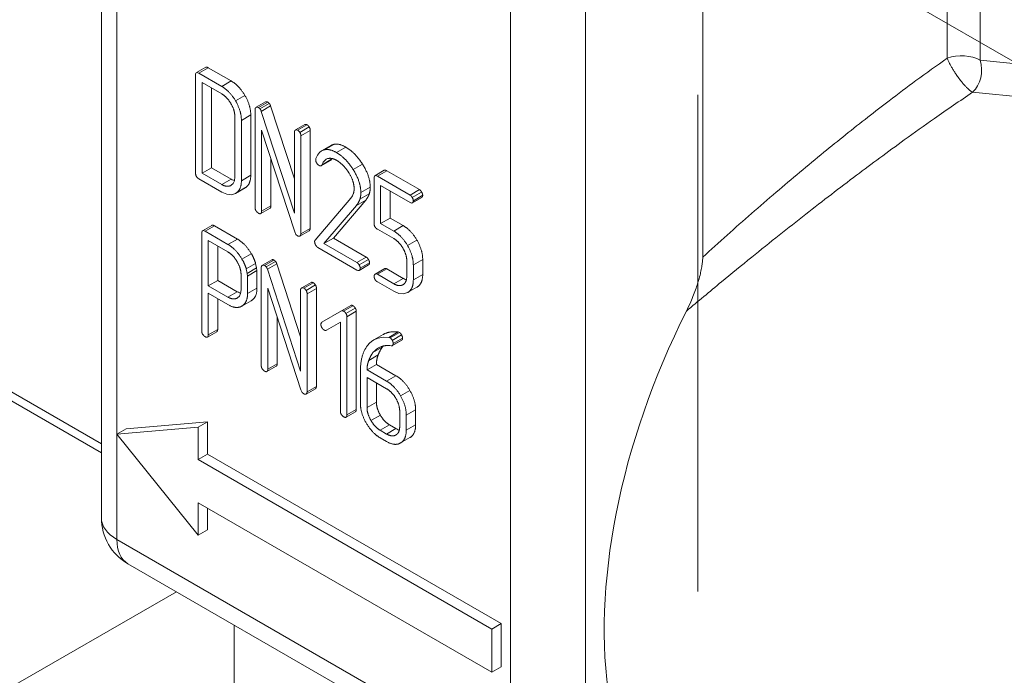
# Model space of a CAD drawing. Header units: millimetres. Extents: x 0 to 420, y 0 to 297.
# Tile 13 of 20: x 333 to 348, y 139 to 149. Entities that reach past the tile are written whole.
import ezdxf

# ---------------------------------------------------------------- set-up
doc = ezdxf.new("R2010")
doc.units = ezdxf.units.MM
doc.linetypes.add('K5LT_AXLED', pattern=[12, 7.5, -1.5, 1.5, -1.5])
doc.linetypes.add('K5LT_THIN', pattern=[0])
doc.layers.add('Системный слой (1)', color=7, linetype='Continuous', true_color=0x6c6c6c)

# ---------------------------------------------------------------- blocks, each defined once
blk = doc.blocks.new('U66')
at = {"layer": 'Системный слой (1)', "color": 7, "linetype": 'K5LT_THIN', "lineweight": 18, "true_color": 0xffffff}
blk.add_line((328.309, 136.141), (335.381, 140.224), dxfattribs=at)
blk = doc.blocks.new('U127')
at = {"layer": 'Системный слой (1)', "color": 7, "linetype": 'K5LT_THIN', "lineweight": 18, "true_color": 0xffffff}
for p, q in [((335.672, 148.04), (335.671, 148.024)), ((335.676, 148.052), (335.672, 148.04)), ((335.683, 148.059), (335.676, 148.052)), ((335.693, 148.062), (335.683, 148.059)), ((335.705, 148.059), (335.693, 148.062)), ((335.72, 148.052), (335.705, 148.059))]:
    blk.add_line(p, q, dxfattribs=at)
blk = doc.blocks.new('U137')
at = {"layer": 'Системный слой (1)', "color": 7, "linetype": 'K5LT_THIN', "lineweight": 18, "true_color": 0xffffff}
for p, q in [((336.065, 146.258), (336.143, 146.224)), ((336.143, 146.224), (336.213, 146.217)), ((336.213, 146.217), (336.275, 146.237)), ((336.275, 146.237), (336.275, 146.237))]:
    blk.add_line(p, q, dxfattribs=at)
blk = doc.blocks.new('U138')
at = {"layer": 'Системный слой (1)', "color": 7, "linetype": 'K5LT_THIN', "lineweight": 18, "true_color": 0xffffff}
blk.add_line((336.252, 130.072), (336.252, 139.721), dxfattribs=at)
blk = doc.blocks.new('U166')
at = {"layer": 'Системный слой (1)', "color": 7, "linetype": 'K5LT_THIN', "lineweight": 18, "true_color": 0xffffff}
for p, q in [((338.82, 144.945), (338.803, 144.955)), ((338.836, 144.938), (338.82, 144.945)), ((338.852, 144.933), (338.836, 144.938))]:
    blk.add_line(p, q, dxfattribs=at)
blk = doc.blocks.new('U183')
at = {"layer": 'Системный слой (1)', "color": 7, "linetype": 'K5LT_THIN', "lineweight": 18, "true_color": 0xffffff}
for p, q in [((337.271, 144.808), (337.27, 144.808)), ((337.272, 144.809), (337.271, 144.808)), ((337.273, 144.81), (337.272, 144.809)), ((337.282, 144.813), (337.273, 144.81)), ((337.293, 144.812), (337.282, 144.813)), ((337.304, 144.807), (337.293, 144.812))]:
    blk.add_line(p, q, dxfattribs=at)
blk = doc.blocks.new('U184')
at = {"layer": 'Системный слой (1)', "color": 7, "linetype": 'K5LT_THIN', "lineweight": 18, "true_color": 0xffffff}
for p, q in [((337.562, 146.652), (337.564, 146.653)), ((337.564, 146.653), (337.566, 146.654)), ((337.566, 146.654), (337.567, 146.654)), ((337.567, 146.654), (337.572, 146.658)), ((337.572, 146.658), (337.576, 146.663)), ((337.576, 146.663), (337.579, 146.67))]:
    blk.add_line(p, q, dxfattribs=at)
blk = doc.blocks.new('U185')
at = {"layer": 'Системный слой (1)', "color": 7, "linetype": 'K5LT_THIN', "lineweight": 18, "true_color": 0xffffff}
for p, q in [((336.332, 144.687), (336.351, 144.728)), ((336.351, 144.728), (336.357, 144.783)), ((336.298, 144.656), (336.299, 144.657)), ((336.299, 144.657), (336.301, 144.658)), ((336.301, 144.658), (336.302, 144.659)), ((336.302, 144.659), (336.332, 144.687))]:
    blk.add_line(p, q, dxfattribs=at)
blk = doc.blocks.new('U186')
at = {"layer": 'Системный слой (1)', "color": 7, "linetype": 'K5LT_THIN', "lineweight": 18, "true_color": 0xffffff}
for p, q in [((338.695, 142.686), (338.712, 142.677)), ((338.712, 142.677), (338.729, 142.67)), ((338.729, 142.67), (338.745, 142.664))]:
    blk.add_line(p, q, dxfattribs=at)
blk = doc.blocks.new('U188')
at = {"layer": 'Системный слой (1)', "color": 7, "linetype": 'K5LT_THIN', "lineweight": 18, "true_color": 0xffffff}
for p, q in [((336.69, 145.155), (336.68, 145.152)), ((336.7, 145.154), (336.69, 145.155)), ((336.712, 145.15), (336.7, 145.154)), ((336.678, 145.151), (336.677, 145.15)), ((336.679, 145.151), (336.678, 145.151)), ((336.68, 145.152), (336.679, 145.151))]:
    blk.add_line(p, q, dxfattribs=at)
blk = doc.blocks.new('U189')
at = {"layer": 'Системный слой (1)', "color": 7, "linetype": 'K5LT_THIN', "lineweight": 18, "true_color": 0xffffff}
for p, q in [((338.106, 145.08), (338.119, 145.074)), ((338.119, 145.074), (338.13, 145.072)), ((338.13, 145.072), (338.14, 145.075)), ((338.14, 145.075), (338.141, 145.075)), ((338.141, 145.075), (338.142, 145.076)), ((338.142, 145.076), (338.143, 145.077))]:
    blk.add_line(p, q, dxfattribs=at)
blk = doc.blocks.new('U190')
at = {"layer": 'Системный слой (1)', "color": 7, "linetype": 'K5LT_THIN', "lineweight": 18, "true_color": 0xffffff}
for p, q in [((337.177, 147.193), (337.176, 147.192)), ((337.178, 147.194), (337.177, 147.193)), ((337.179, 147.194), (337.178, 147.194)), ((337.189, 147.197), (337.179, 147.194)), ((337.199, 147.197), (337.189, 147.197)), ((337.211, 147.192), (337.199, 147.197))]:
    blk.add_line(p, q, dxfattribs=at)
blk = doc.blocks.new('U191')
at = {"layer": 'Системный слой (1)', "color": 7, "linetype": 'K5LT_THIN', "lineweight": 18, "true_color": 0xffffff}
for p, q in [((338.294, 143.974), (338.265, 143.941)), ((338.325, 144.002), (338.294, 143.974)), ((338.359, 144.024), (338.325, 144.002)), ((338.426, 144.053), (338.359, 144.024)), ((338.502, 144.066), (338.426, 144.053)), ((338.585, 144.063), (338.502, 144.066))]:
    blk.add_line(p, q, dxfattribs=at)
blk = doc.blocks.new('U192')
at = {"layer": 'Системный слой (1)', "color": 7, "linetype": 'K5LT_THIN', "lineweight": 18, "true_color": 0xffffff}
for p, q in [((336.207, 146.454), (336.224, 146.444)), ((336.224, 146.444), (336.241, 146.437)), ((336.241, 146.437), (336.258, 146.431))]:
    blk.add_line(p, q, dxfattribs=at)
blk = doc.blocks.new('U194')
at = {"layer": 'Системный слой (1)', "color": 7, "linetype": 'K5LT_THIN', "lineweight": 18, "true_color": 0xffffff}
for p, q in [((338.37, 146.497), (338.366, 146.485)), ((338.377, 146.504), (338.37, 146.497)), ((338.387, 146.506), (338.377, 146.504)), ((338.399, 146.504), (338.387, 146.506)), ((338.414, 146.497), (338.399, 146.504)), ((338.366, 146.485), (338.365, 146.468))]:
    blk.add_line(p, q, dxfattribs=at)
blk = doc.blocks.new('U195')
at = {"layer": 'Системный слой (1)', "color": 7, "linetype": 'K5LT_THIN', "lineweight": 18, "true_color": 0xffffff}
for p, q in [((338.662, 144.759), (338.739, 144.726)), ((338.739, 144.726), (338.808, 144.719)), ((338.808, 144.719), (338.869, 144.739)), ((338.869, 144.739), (338.87, 144.739))]:
    blk.add_line(p, q, dxfattribs=at)
blk = doc.blocks.new('U196')
at = {"layer": 'Системный слой (1)', "color": 7, "linetype": 'K5LT_THIN', "lineweight": 18, "true_color": 0xffffff}
for p, q in [((338.488, 143.915), (338.494, 143.921)), ((338.494, 143.921), (338.5, 143.928)), ((338.5, 143.928), (338.505, 143.934))]:
    blk.add_line(p, q, dxfattribs=at)
blk = doc.blocks.new('U197')
at = {"layer": 'Системный слой (1)', "color": 7, "linetype": 'K5LT_THIN', "lineweight": 18, "true_color": 0xffffff}
for p, q in [((338.621, 143.936), (338.628, 143.937)), ((338.628, 143.937), (338.635, 143.938)), ((338.635, 143.938), (338.64, 143.941)), ((338.64, 143.941), (338.642, 143.942)), ((338.642, 143.942), (338.644, 143.944)), ((338.644, 143.944), (338.646, 143.946))]:
    blk.add_line(p, q, dxfattribs=at)
blk = doc.blocks.new('U198')
at = {"layer": 'Системный слой (1)', "color": 7, "linetype": 'K5LT_THIN', "lineweight": 18, "true_color": 0xffffff}
for p, q in [((336.3, 144.753), (336.318, 144.744)), ((336.318, 144.744), (336.335, 144.737)), ((336.335, 144.737), (336.352, 144.731))]:
    blk.add_line(p, q, dxfattribs=at)
blk = doc.blocks.new('U199')
at = {"layer": 'Системный слой (1)', "color": 7, "linetype": 'K5LT_THIN', "lineweight": 18, "true_color": 0xffffff}
for p, q in [((338.907, 146.098), (338.921, 146.092)), ((338.921, 146.092), (338.932, 146.09)), ((338.932, 146.09), (338.941, 146.093)), ((338.941, 146.093), (338.942, 146.094)), ((338.942, 146.094), (338.943, 146.094)), ((338.943, 146.094), (338.944, 146.095))]:
    blk.add_line(p, q, dxfattribs=at)
blk = doc.blocks.new('U200')
at = {"layer": 'Системный слой (1)', "color": 7, "linetype": 'K5LT_THIN', "lineweight": 18, "true_color": 0xffffff}
for p, q in [((337.721, 146.752), (337.722, 146.756)), ((337.722, 146.756), (337.724, 146.76)), ((337.724, 146.76), (337.726, 146.764))]:
    blk.add_line(p, q, dxfattribs=at)
blk = doc.blocks.new('U201')
at = {"layer": 'Системный слой (1)', "color": 7, "linetype": 'K5LT_THIN', "lineweight": 18, "true_color": 0xffffff}
for p, q in [((336.204, 146.357), (336.206, 146.357)), ((336.206, 146.357), (336.207, 146.358)), ((336.207, 146.358), (336.208, 146.359)), ((336.208, 146.359), (336.239, 146.387)), ((336.239, 146.387), (336.257, 146.429)), ((336.257, 146.429), (336.263, 146.485))]:
    blk.add_line(p, q, dxfattribs=at)
blk = doc.blocks.new('U202')
at = {"layer": 'Системный слой (1)', "color": 7, "linetype": 'K5LT_THIN', "lineweight": 18, "true_color": 0xffffff}
for p, q in [((338.379, 145.017), (338.377, 145.015)), ((338.381, 145.019), (338.379, 145.017)), ((338.383, 145.02), (338.381, 145.019)), ((338.392, 145.023), (338.383, 145.02)), ((338.402, 145.021), (338.392, 145.023)), ((338.414, 145.016), (338.402, 145.021))]:
    blk.add_line(p, q, dxfattribs=at)
blk = doc.blocks.new('U204')
at = {"layer": 'Системный слой (1)', "color": 7, "linetype": 'K5LT_THIN', "lineweight": 18, "true_color": 0xffffff}
for p, q in [((335.766, 145.654), (335.764, 145.638)), ((335.77, 145.666), (335.766, 145.654)), ((335.777, 145.673), (335.77, 145.666)), ((335.786, 145.675), (335.777, 145.673)), ((335.799, 145.673), (335.786, 145.675)), ((335.814, 145.666), (335.799, 145.673))]:
    blk.add_line(p, q, dxfattribs=at)
blk = doc.blocks.new('U205')
at = {"layer": 'Системный слой (1)', "color": 7, "linetype": 'K5LT_THIN', "lineweight": 18, "true_color": 0xffffff}
for p, q in [((336.585, 147.536), (336.584, 147.535)), ((336.584, 147.535), (336.584, 147.535)), ((336.586, 147.536), (336.585, 147.536)), ((336.596, 147.54), (336.586, 147.536)), ((336.607, 147.539), (336.596, 147.54)), ((336.618, 147.534), (336.607, 147.539))]:
    blk.add_line(p, q, dxfattribs=at)
blk = doc.blocks.new('U206')
at = {"layer": 'Системный слой (1)', "color": 7, "linetype": 'K5LT_THIN', "lineweight": 18, "true_color": 0xffffff}
for p, q in [((338.347, 143.833), (338.374, 143.862)), ((338.374, 143.862), (338.402, 143.886)), ((338.402, 143.886), (338.43, 143.905)), ((338.43, 143.905), (338.441, 143.911)), ((338.441, 143.911), (338.453, 143.916)), ((338.453, 143.916), (338.465, 143.921))]:
    blk.add_line(p, q, dxfattribs=at)
blk = doc.blocks.new('U207')
at = {"layer": 'Системный слой (1)', "color": 7, "linetype": 'K5LT_THIN', "lineweight": 18, "true_color": 0xffffff}
for p, q in [((337.51, 146.813), (337.486, 146.762)), ((337.539, 146.852), (337.51, 146.813)), ((337.573, 146.879), (337.539, 146.852)), ((337.587, 146.886), (337.573, 146.879)), ((337.601, 146.891), (337.587, 146.886)), ((337.616, 146.895), (337.601, 146.891))]:
    blk.add_line(p, q, dxfattribs=at)
blk = doc.blocks.new('U208')
at = {"layer": 'Системный слой (1)', "color": 7, "linetype": 'K5LT_THIN', "lineweight": 18, "true_color": 0xffffff}
for p, q in [((337.579, 146.67), (337.598, 146.707)), ((337.598, 146.707), (337.62, 146.734)), ((337.62, 146.734), (337.644, 146.753)), ((337.644, 146.753), (337.654, 146.758)), ((337.654, 146.758), (337.664, 146.762)), ((337.664, 146.762), (337.674, 146.765))]:
    blk.add_line(p, q, dxfattribs=at)

msp = doc.modelspace()

# ---------------------------------------------------------------- linework, layer by layer
at = {"layer": 'Системный слой (1)', "color": 30, "linetype": 'K5LT_AXLED', "lineweight": 18, "true_color": 0xff8000}
for p, q in [((343.2516, 171.7267), (343.2516, 128.0717)), ((324.8189, 161.6162), (367.6111, 136.9101))]:
    msp.add_line(p, q, dxfattribs=at)
at = {"layer": 'Системный слой (1)', "color": 7, "linetype": 'K5LT_THIN', "lineweight": 18, "true_color": 0xffffff}
for p, q in [((347.0141, 148.2778), (347.0141, 158.6887)), ((347.5119, 148.2464), (347.5119, 158.8146)), ((334.2492, 157.9959), (334.2492, 141.3394)), ((334.4835, 157.6693), (334.4835, 141.0128)), ((343.323, 145.2749), (343.323, 155.2611)), ((340.4232, 137.5835), (340.4232, 154.24)), ((341.5545, 137.5835), (341.5545, 154.24)), ((335.8245, 148.1411), (335.6831, 148.0594)), ((335.8615, 148.134), (335.7201, 148.0523)), ((336.2068, 147.9346), (335.8615, 148.134)), ((347.5119, 148.2464), (349.611, 148.0384)), ((335.6708, 148.0238), (335.6708, 146.5426)), ((336.0653, 147.853), (335.7201, 148.0523)), ((324.8668, 147.8714), (334.2492, 142.4545)), ((336.0653, 147.7389), (335.7695, 147.9097)), ((335.7695, 147.9097), (335.7695, 146.5427)), ((335.911, 147.828), (335.911, 146.6243)), ((336.2068, 147.9346), (336.0653, 147.853)), ((324.9497, 147.6882), (334.2492, 142.3192)), ((336.4159, 147.7142), (336.2745, 147.6326)), ((347.3959, 147.7628), (349.3351, 147.5707)), ((336.7278, 147.6181), (336.5863, 147.5364)), ((336.7595, 147.6157), (336.6181, 147.5341)), ((336.7837, 147.5949), (336.6423, 147.5133)), ((336.8039, 147.557), (336.6625, 147.4754)), ((337.1615, 146.457), (336.8039, 147.557)), ((336.2635, 146.4853), (336.2635, 147.3967)), ((336.5037, 147.4214), (336.3622, 147.3397)), ((336.5037, 146.5099), (336.5037, 147.4214)), ((336.5688, 147.5056), (336.5688, 146.0241)), ((337.1615, 145.9404), (336.6625, 147.4754)), ((336.3622, 146.4282), (336.3622, 147.3397)), ((337.3204, 147.2758), (337.179, 147.1942)), ((337.3523, 147.2735), (337.2109, 147.1918)), ((337.3859, 147.2393), (337.2445, 147.1576)), ((336.6676, 147.1895), (337.1665, 145.6551)), ((336.6676, 145.9671), (336.6676, 147.1895)), ((337.1615, 147.1634), (337.1615, 145.9404)), ((337.4017, 147.188), (337.2603, 147.1063)), ((337.2603, 145.6249), (337.2603, 147.1063)), ((337.4017, 145.7065), (337.4017, 147.188)), ((337.7144, 146.9608), (337.573, 146.8792)), ((337.7571, 146.9771), (337.6156, 146.8954)), ((337.9376, 146.9354), (337.7961, 146.8537)), ((336.809, 146.0487), (336.809, 146.7545)), ((337.4864, 146.7621), (337.4835, 146.7433)), ((337.7085, 146.736), (337.5671, 146.6543)), ((337.7205, 146.7516), (337.5791, 146.6699)), ((338.1901, 146.678), (338.0486, 146.5964)), ((335.911, 146.6243), (335.7695, 146.5427)), ((335.7695, 146.5427), (336.0653, 146.3719)), ((335.911, 146.6243), (336.2067, 146.4535)), ((336.5037, 146.5099), (336.3622, 146.4282)), ((338.5186, 146.5857), (338.3772, 146.504)), ((338.5556, 146.5785), (338.4142, 146.4969)), ((338.9075, 146.2121), (338.4142, 146.4969)), ((339.0489, 146.2937), (338.5556, 146.5785)), ((335.7201, 146.4571), (336.0653, 146.2578)), ((336.2067, 146.4535), (336.0653, 146.3719)), ((336.2119, 146.361), (336.2043, 146.3566)), ((336.2082, 146.3587), (336.2082, 146.3587)), ((338.3648, 146.4684), (338.3648, 145.7831)), ((338.4636, 146.3543), (338.9075, 146.098)), ((338.4636, 145.7831), (338.4636, 146.3543)), ((336.4161, 146.3186), (336.2747, 146.2369)), ((336.4169, 146.319), (336.2754, 146.2373)), ((336.4161, 146.3186), (336.4169, 146.319)), ((338.0366, 146.1993), (338.0159, 146.1669)), ((338.0514, 146.2306), (338.0366, 146.1993)), ((338.2917, 146.23), (338.1502, 146.1484)), ((338.3065, 146.3308), (338.165, 146.2491)), ((338.605, 145.8647), (338.605, 146.2726)), ((339.0489, 146.2937), (338.9075, 146.2121)), ((339.0824, 146.2561), (338.941, 146.1745)), ((339.0982, 146.2082), (338.9568, 146.1266)), ((336.809, 146.0487), (336.6676, 145.9671)), ((338.0159, 146.1669), (337.4746, 145.533)), ((337.6088, 145.4808), (338.099, 146.055)), ((337.7502, 145.5624), (338.2404, 146.1367)), ((338.2404, 146.1367), (338.099, 146.055)), ((339.0824, 146.1747), (338.941, 146.0931)), ((339.0854, 146.1768), (338.944, 146.0952)), ((336.7952, 146.0134), (336.6537, 145.9318)), ((336.7952, 146.0134), (336.6538, 145.9318)), ((335.9181, 145.7548), (335.7766, 145.6731)), ((335.9552, 145.7476), (335.8138, 145.666)), ((336.3014, 145.5477), (335.9552, 145.7476)), ((338.605, 145.8647), (338.4636, 145.7831)), ((338.6619, 145.6686), (338.4636, 145.7831)), ((338.8033, 145.7503), (338.605, 145.8647)), ((338.8033, 145.7503), (338.6619, 145.6686)), ((335.7643, 145.6376), (335.7643, 144.1595)), ((336.16, 145.4661), (335.8138, 145.666)), ((337.1665, 145.6551), (337.1862, 145.6175)), ((337.1862, 145.6175), (337.2109, 145.5964)), ((337.3869, 145.6729), (337.2455, 145.5913)), ((337.4017, 145.7065), (337.2603, 145.6249)), ((338.4142, 145.6976), (338.6617, 145.5546)), ((335.8631, 145.5234), (335.8631, 144.8425)), ((336.1588, 145.3527), (335.8631, 145.5234)), ((336.3014, 145.5477), (336.16, 145.4661)), ((337.7502, 145.5624), (337.6088, 145.4808)), ((338.106, 145.1937), (337.6088, 145.4808)), ((338.2474, 145.2753), (337.7502, 145.5624)), ((339.0114, 145.5299), (338.87, 145.4483)), ((336.0045, 145.4418), (336.0045, 144.9241)), ((336.5121, 145.327), (336.3707, 145.2453)), ((337.516, 145.4203), (338.106, 145.0796)), ((336.5774, 145.1799), (336.436, 145.0982)), ((336.5923, 145.1109), (336.5774, 145.1799)), ((336.8213, 145.2335), (336.6799, 145.1519)), ((336.8531, 145.2312), (336.7116, 145.1495)), ((336.8772, 145.2104), (336.7358, 145.1287)), ((336.8974, 145.1725), (336.756, 145.0908)), ((337.255, 144.0725), (336.8974, 145.1725)), ((338.2474, 145.2753), (338.106, 145.1937)), ((338.2809, 145.1563), (338.1395, 145.0747)), ((338.281, 145.2377), (338.1396, 145.1561)), ((338.2839, 145.1585), (338.1425, 145.0768)), ((338.2968, 145.1898), (338.1553, 145.1082)), ((338.858, 145.2148), (338.858, 144.9872)), ((339.0982, 145.2395), (338.9568, 145.1579)), ((338.9568, 144.9301), (338.9568, 145.1579)), ((339.0982, 145.0117), (339.0982, 145.2395)), ((336.357, 144.7828), (336.357, 145.0117)), ((336.4508, 145.0293), (336.436, 145.0982)), ((336.5923, 145.1109), (336.4508, 145.0293)), ((336.4558, 144.99), (336.4508, 145.0293)), ((336.5972, 145.0716), (336.4558, 144.99)), ((336.5972, 145.0716), (336.5923, 145.1109)), ((336.5972, 144.8074), (336.5972, 145.0716)), ((336.6623, 145.121), (336.6623, 143.6396)), ((337.255, 143.5558), (336.756, 145.0908)), ((338.5246, 145.1018), (338.3832, 145.0201)), ((338.5556, 145.0974), (338.4142, 145.0158)), ((338.6617, 144.8729), (338.4142, 145.0158)), ((338.8031, 144.9545), (338.5556, 145.0974)), ((339.0982, 145.0117), (338.9568, 144.9301)), ((336.0045, 144.9241), (335.8631, 144.8425)), ((336.0045, 144.9241), (336.3003, 144.7534)), ((336.4558, 144.7257), (336.4558, 144.99)), ((337.414, 144.8913), (337.2726, 144.8096)), ((337.4458, 144.8889), (337.3044, 144.8073)), ((338.4142, 144.9017), (338.6618, 144.7587)), ((338.8031, 144.9545), (338.6617, 144.8729)), ((338.8009, 144.8586), (338.8008, 144.8586)), ((335.8631, 144.8425), (336.1588, 144.6717)), ((335.8631, 144.1025), (335.8631, 144.7284)), ((335.8631, 144.7284), (336.1589, 144.5576)), ((336.3003, 144.7534), (336.1588, 144.6717)), ((336.5972, 144.8074), (336.4558, 144.7257)), ((336.7611, 143.5825), (336.7611, 144.8049)), ((336.7611, 144.8049), (337.26, 143.2705)), ((337.255, 144.7788), (337.255, 143.5558)), ((337.4794, 144.8547), (337.338, 144.7731)), ((337.4952, 144.8034), (337.3538, 144.7218)), ((337.3538, 143.2403), (337.3538, 144.7218)), ((337.4952, 143.322), (337.4952, 144.8034)), ((339.0107, 144.8206), (338.8693, 144.739)), ((339.0114, 144.821), (338.87, 144.7393)), ((339.0107, 144.8206), (339.0114, 144.821)), ((336.0045, 144.1841), (336.0045, 144.6468)), ((336.3057, 144.6609), (336.2979, 144.6564)), ((336.5109, 144.6174), (336.3695, 144.5357)), ((336.5109, 144.6173), (336.3695, 144.5357)), ((337.8709, 144.4634), (337.5759, 144.2914)), ((338.0123, 144.545), (337.8709, 144.4634)), ((338.0123, 144.545), (337.8709, 144.4634)), ((338.0458, 144.5416), (337.9044, 144.46)), ((338.0809, 144.506), (337.9395, 144.4244)), ((338.0962, 144.4567), (337.9547, 144.3751)), ((338.0962, 142.9748), (338.0962, 144.4567)), ((336.9025, 143.6642), (336.9025, 144.37)), ((337.6449, 144.1716), (337.856, 144.2947)), ((337.7863, 144.2533), (337.856, 144.2939)), ((337.856, 144.2947), (337.856, 142.9502)), ((337.9547, 142.8932), (337.9547, 144.3751)), ((335.9907, 144.1489), (335.8493, 144.0672)), ((336.0045, 144.1841), (335.8631, 144.1025)), ((337.7863, 144.2533), (337.6449, 144.1716)), ((337.7863, 144.2533), (337.6449, 144.1716)), ((338.7267, 144.1447), (338.5853, 144.063)), ((338.7474, 144.1373), (338.606, 144.0556)), ((338.7474, 144.1373), (338.7267, 144.1447)), ((338.5008, 144.1061), (338.3594, 144.0245)), ((338.606, 144.0556), (338.5853, 144.063)), ((338.7804, 144.1), (338.639, 144.0183)), ((338.7818, 144.0225), (338.6403, 143.9409)), ((338.7873, 144.0272), (338.6459, 143.9456)), ((338.7938, 144.0513), (338.6523, 143.9697)), ((338.4885, 143.9149), (338.347, 143.8332)), ((338.5383, 143.9388), (338.58, 143.9398)), ((338.58, 143.9398), (338.6018, 143.9386)), ((338.6018, 143.9386), (338.6206, 143.9357)), ((338.426, 143.7979), (338.2846, 143.7163)), ((336.8887, 143.6289), (336.7473, 143.5472)), ((336.8887, 143.6289), (336.7473, 143.5472)), ((336.9025, 143.6642), (336.7611, 143.5825)), ((338.159, 143.5667), (338.159, 143.0601)), ((338.3992, 143.6547), (338.2578, 143.5731)), ((338.5528, 143.4028), (338.2578, 143.5731)), ((338.6942, 143.4844), (338.3992, 143.6547)), ((338.2578, 143.459), (338.2578, 143.0033)), ((338.5537, 143.2882), (338.2578, 143.459)), ((338.3992, 143.3774), (338.3992, 143.085)), ((338.6942, 143.4844), (338.5528, 143.4028)), ((337.26, 143.2705), (337.2798, 143.2329)), ((337.2798, 143.2329), (337.3044, 143.2119)), ((337.4804, 143.2884), (337.339, 143.2067)), ((337.4952, 143.322), (337.3538, 143.2403)), ((338.9051, 143.2635), (338.7637, 143.1819)), ((338.3992, 143.085), (338.2578, 143.0033)), ((338.0823, 142.9395), (337.9409, 142.8579)), ((338.0823, 142.9395), (337.9409, 142.8579)), ((338.0962, 142.9748), (337.9547, 142.8932)), ((338.751, 142.7186), (338.751, 142.9464)), ((338.9912, 142.9711), (338.8498, 142.8895)), ((338.9912, 142.7432), (338.9912, 142.9711)), ((335.8496, 142.7911), (334.6249, 142.6817)), ((335.8496, 142.7911), (335.7082, 142.7095)), ((335.8496, 142.3012), (335.8496, 142.7911)), ((338.4589, 142.8905), (338.3175, 142.8088)), ((338.8498, 142.6615), (338.8498, 142.8895)), ((335.7082, 142.7095), (334.4835, 142.6001)), ((334.6249, 142.6817), (334.4835, 142.6001)), ((335.7082, 142.2196), (335.7082, 142.7095)), ((338.5965, 142.7433), (338.4551, 142.6616)), ((338.4551, 142.6616), (338.5537, 142.6047)), ((338.6952, 142.6863), (338.5537, 142.6047)), ((338.5965, 142.7433), (338.6952, 142.6863)), ((338.9912, 142.7432), (338.8498, 142.6615)), ((334.4835, 142.6001), (335.7082, 141.0765)), ((338.4551, 142.5476), (338.5537, 142.4906)), ((338.6938, 142.5899), (338.6938, 142.5899)), ((338.9049, 142.5509), (338.7634, 142.4692)), ((338.9048, 142.5509), (338.7634, 142.4692)), ((335.8496, 142.3012), (335.7082, 142.2196)), ((340.1403, 139.6607), (335.7082, 142.2196)), ((340.2818, 139.7423), (335.8496, 142.3012)), ((335.7082, 141.5664), (340.1403, 139.0075)), ((335.7082, 141.0765), (335.7082, 141.5664)), ((335.8496, 141.1581), (335.8496, 141.4847)), ((335.8496, 141.1581), (335.7082, 141.0765)), ((334.4835, 141.0128), (340.4232, 137.5835)), ((334.6492, 140.6466), (340.5889, 137.2173)), ((340.2818, 139.7423), (340.1403, 139.6607)), ((340.1403, 139.0075), (340.1403, 139.6607)), ((340.2818, 139.0891), (340.2818, 139.7423)), ((340.2818, 139.0891), (340.1403, 139.0075))]:
    msp.add_line(p, q, dxfattribs=at)
msp.add_arc((335.0492, 141.3394), 0.8, 180, 240, dxfattribs=at)
for centre, major_axis, ratio, start_param, end_param in [((347.229, 148.0831), (-0.4, 0), 0.5773503, 3.9269908, 5.2798498), ((347.229, 148.0831), (-0.0394, -0.3981), 0.7543445, 0.7139962, 2.0668552), ((346.7871, 142.5069), (3.2144, 6.5602), 0.5737629, 1.5541318, 2.4598159), ((335.0492, 141.3394), (-0.8, 0), 0.5773503, 0, 0.7853982), ((335.0492, 141.3394), (-0.4, -0.6928), 0.5773503, 5.4977871, 6.2831853)]:
    msp.add_ellipse(centre, major_axis=major_axis, ratio=ratio, start_param=start_param, end_param=end_param, dxfattribs=at)
for points, knots in [([(347.0141, 148.2778), (346.8568, 148.1679), (346.5632, 147.957), (346.1624, 147.657), (345.807, 147.3827), (345.4787, 147.1229), (345.1361, 146.8454), (344.7867, 146.5559), (344.4228, 146.2475), (344.0568, 145.9308), (343.6872, 145.6042), (343.4445, 145.3855), (343.323, 145.2749)], [0, 0, 0, 0, 1.5608394, 2.9047767, 3.9769369, 5.1217322, 6.2414856, 7.5155983, 8.8026847, 10.1661915, 11.5606715, 13, 13, 13, 13]), ([(347.3959, 147.7628), (347.3832, 147.77), (347.3626, 147.7846), (347.3312, 147.8118), (347.3047, 147.8371), (347.2743, 147.8691), (347.2348, 147.9144), (347.1918, 147.9691), (347.1508, 148.0268), (347.1191, 148.0753), (347.0917, 148.1201), (347.062, 148.1728), (347.0349, 148.2268), (347.0197, 148.2629), (347.0141, 148.2778)], [0, 0, 0, 0, 1.7643022, 2.587319, 3.5535352, 4.5958185, 5.7115742, 7.5005874, 8.8554959, 9.9131232, 10.9436555, 12.0294481, 13.6991978, 15, 15, 15, 15]), ([(347.3959, 147.7628), (347.2042, 147.6343), (346.8596, 147.3975), (346.3904, 147.0629), (345.9987, 146.7765), (345.6313, 146.5023), (345.2581, 146.2185), (344.8687, 145.9167), (344.467, 145.5999), (344.0427, 145.2592), (343.5736, 144.8757), (343.2505, 144.6063), (343.0772, 144.4603)], [0, 0, 0, 0, 1.6219486, 2.8965861, 3.9512506, 4.9566548, 6.0684196, 7.2276905, 8.449121, 9.7542354, 11.2249257, 13, 13, 13, 13]), ([(343.0772, 144.4603), (343.1001, 144.5059), (343.1382, 144.5875), (343.1862, 144.7038), (343.2223, 144.802), (343.2549, 144.9016), (343.2772, 144.9805), (343.296, 145.0591), (343.3093, 145.1254), (343.319, 145.1946), (343.3226, 145.243), (343.323, 145.2673), (343.323, 145.2749)], [0, 0, 0, 0, 2.2004031, 3.88978, 5.4829439, 6.8143617, 8.5706648, 9.2031476, 10.5524288, 11.7450032, 12.5999768, 13, 13, 13, 13])]:
    msp.add_open_spline(points, degree=3, knots=knots, dxfattribs=at)
for points in [[(335.8615, 148.134), (335.8368, 148.1482), (335.8245, 148.1411)], [(336.2745, 147.6326), (336.1867, 147.7829), (336.0653, 147.853)], [(336.4159, 147.7142), (336.3281, 147.8646), (336.2068, 147.9346)], [(336.2053, 147.5909), (336.1471, 147.6917), (336.0653, 147.7389)], [(336.5037, 147.4214), (336.5037, 147.5638), (336.4159, 147.7142)], [(336.2635, 147.3967), (336.2635, 147.4901), (336.2053, 147.5909)], [(336.3622, 147.3397), (336.3622, 147.4822), (336.2745, 147.6326)], [(336.5836, 147.5346), (336.5688, 147.5238), (336.5688, 147.5056)], [(336.6423, 147.5133), (336.6299, 147.5272), (336.6181, 147.5341)], [(336.7595, 147.6157), (336.7416, 147.6261), (336.7278, 147.6181)], [(336.7837, 147.5949), (336.7714, 147.6089), (336.7595, 147.6157)], [(336.8039, 147.557), (336.796, 147.581), (336.7837, 147.5949)], [(336.6625, 147.4754), (336.6546, 147.4993), (336.6423, 147.5133)], [(337.3523, 147.2735), (337.3343, 147.2839), (337.3204, 147.2758)], [(337.3859, 147.2393), (337.3701, 147.2632), (337.3523, 147.2735)], [(337.4017, 147.188), (337.4017, 147.2153), (337.3859, 147.2393)], [(337.1763, 147.1924), (337.1615, 147.1816), (337.1615, 147.1634)], [(337.2445, 147.1576), (337.2287, 147.1816), (337.2109, 147.1918)], [(337.2603, 147.1063), (337.2603, 147.1337), (337.2445, 147.1576)], [(337.7571, 146.9771), (337.7342, 146.9722), (337.7144, 146.9608)], [(337.9376, 146.9354), (337.835, 146.9946), (337.7571, 146.9771)], [(338.1901, 146.678), (338.0786, 146.8539), (337.9376, 146.9354)], [(337.7961, 146.8537), (337.6936, 146.9129), (337.6156, 146.8954)], [(338.0486, 146.5964), (337.9372, 146.7723), (337.7961, 146.8537)], [(337.4835, 146.7433), (337.4835, 146.7183), (337.4987, 146.6942)], [(337.4987, 146.6942), (337.514, 146.67), (337.5347, 146.658)], [(337.5347, 146.658), (337.5515, 146.6518), (337.5623, 146.6523)], [(337.6743, 146.7645), (337.7329, 146.7744), (337.801, 146.7351)], [(337.7085, 146.736), (337.716, 146.7403), (337.7205, 146.7516)], [(337.801, 146.7351), (337.8503, 146.7067), (337.8986, 146.6566)], [(337.8986, 146.6566), (337.9469, 146.6065), (337.9824, 146.5495)], [(338.3065, 146.3308), (338.3065, 146.4935), (338.1901, 146.678)], [(335.6708, 146.5426), (335.6708, 146.4856), (335.7201, 146.4571)], [(336.4169, 146.319), (336.5037, 146.3697), (336.5037, 146.5099)], [(337.9824, 146.5495), (338.0633, 146.4231), (338.0633, 146.3081)], [(338.165, 146.2491), (338.165, 146.4119), (338.0486, 146.5964)], [(338.5556, 146.5785), (338.5309, 146.5928), (338.5186, 146.5857)], [(336.0653, 146.3719), (336.1452, 146.3258), (336.2043, 146.3566)], [(336.2754, 146.2373), (336.3622, 146.2881), (336.3622, 146.4282)], [(338.0633, 146.3081), (338.0633, 146.2648), (338.0514, 146.2306)], [(338.1502, 146.1484), (338.165, 146.1933), (338.165, 146.2491)], [(338.2404, 146.1367), (338.2769, 146.185), (338.2917, 146.23)], [(338.2917, 146.23), (338.3065, 146.275), (338.3065, 146.3308)], [(338.941, 146.1745), (338.9252, 146.2018), (338.9075, 146.2121)], [(339.0824, 146.2561), (339.0666, 146.2835), (339.0489, 146.2937)], [(339.0982, 146.2082), (339.0982, 146.2288), (339.0824, 146.2561)], [(339.0854, 146.1768), (339.0982, 146.1877), (339.0982, 146.2082)], [(336.7952, 146.0134), (336.809, 146.0214), (336.809, 146.0487)], [(338.099, 146.055), (338.1354, 146.1034), (338.1502, 146.1484)], [(338.9568, 146.1266), (338.9568, 146.1471), (338.941, 146.1745)], [(338.944, 146.0952), (338.9568, 146.106), (338.9568, 146.1266)], [(339.0824, 146.1747), (339.084, 146.1756), (339.0854, 146.1768)], [(336.5688, 146.0241), (336.5688, 145.9945), (336.5836, 145.9723)], [(336.5836, 145.9723), (336.6093, 145.9438), (336.6182, 145.9386)], [(336.6182, 145.9386), (336.6399, 145.9261), (336.6537, 145.9318)], [(336.6537, 145.9318), (336.6676, 145.9397), (336.6676, 145.9671)], [(335.9552, 145.7476), (335.9304, 145.7619), (335.9181, 145.7548)], [(338.3648, 145.7831), (338.3648, 145.7261), (338.4142, 145.6976)], [(339.0114, 145.5299), (338.9246, 145.6802), (338.8033, 145.7503)], [(337.2455, 145.5913), (337.2603, 145.6101), (337.2603, 145.6249)], [(337.3869, 145.6729), (337.4017, 145.6917), (337.4017, 145.7065)], [(338.87, 145.4483), (338.7832, 145.5986), (338.6619, 145.6686)], [(336.3707, 145.2453), (336.2817, 145.3958), (336.16, 145.4661)], [(336.5121, 145.327), (336.4231, 145.4775), (336.3014, 145.5477)], [(337.2109, 145.5964), (337.2296, 145.5856), (337.2455, 145.5913)], [(337.4746, 145.533), (337.4677, 145.5256), (337.4677, 145.5097)], [(337.4677, 145.5097), (337.4677, 145.4857), (337.4815, 145.4584)], [(337.4815, 145.4584), (337.4983, 145.4305), (337.516, 145.4203)], [(338.6617, 145.5546), (338.7436, 145.5074), (338.8008, 145.4083)], [(339.0982, 145.2395), (339.0982, 145.3796), (339.0114, 145.5299)], [(336.2988, 145.2047), (336.2407, 145.3054), (336.1588, 145.3527)], [(336.5774, 145.1799), (336.5557, 145.254), (336.5121, 145.327)], [(338.8008, 145.4083), (338.858, 145.3093), (338.858, 145.2148)], [(338.9568, 145.1579), (338.9568, 145.2979), (338.87, 145.4483)], [(336.357, 145.0117), (336.357, 145.1039), (336.2988, 145.2047)], [(336.436, 145.0982), (336.4142, 145.1723), (336.3707, 145.2453)], [(336.8531, 145.2312), (336.8351, 145.2415), (336.8213, 145.2335)], [(336.8772, 145.2104), (336.8649, 145.2243), (336.8531, 145.2312)], [(336.8974, 145.1725), (336.8896, 145.1964), (336.8772, 145.2104)], [(338.1396, 145.1561), (338.1238, 145.1834), (338.106, 145.1937)], [(338.1553, 145.1082), (338.1553, 145.1287), (338.1396, 145.1561)], [(338.281, 145.2377), (338.2652, 145.2651), (338.2474, 145.2753)], [(338.2809, 145.1563), (338.2825, 145.1572), (338.2839, 145.1585)], [(338.2968, 145.1898), (338.2968, 145.2104), (338.281, 145.2377)], [(338.2839, 145.1585), (338.2968, 145.1693), (338.2968, 145.1898)], [(336.6771, 145.1501), (336.6623, 145.1392), (336.6623, 145.121)], [(336.7358, 145.1287), (336.7235, 145.1427), (336.7116, 145.1495)], [(336.756, 145.0908), (336.7481, 145.1148), (336.7358, 145.1287)], [(338.1425, 145.0768), (338.1553, 145.0876), (338.1553, 145.1082)], [(338.3772, 145.0149), (338.3648, 144.9998), (338.3648, 144.9872)], [(338.5556, 145.0974), (338.5363, 145.1085), (338.5246, 145.1018)], [(339.0114, 144.821), (339.0982, 144.8717), (339.0982, 145.0117)], [(337.4458, 144.8889), (337.4279, 144.8993), (337.414, 144.8913)], [(337.4794, 144.8547), (337.4636, 144.8787), (337.4458, 144.8889)], [(338.3648, 144.9872), (338.3648, 144.9644), (338.3777, 144.9388)], [(338.3777, 144.9388), (338.3915, 144.9148), (338.4142, 144.9017)], [(338.8008, 144.8586), (338.7436, 144.8256), (338.6617, 144.8729)], [(338.858, 144.9872), (338.858, 144.8916), (338.8008, 144.8586)], [(338.87, 144.7393), (338.9568, 144.79), (338.9568, 144.9301)], [(336.3695, 144.5357), (336.4558, 144.5856), (336.4558, 144.7257)], [(336.5109, 144.6174), (336.5972, 144.6672), (336.5972, 144.8074)], [(337.2698, 144.8079), (337.255, 144.797), (337.255, 144.7788)], [(337.338, 144.7731), (337.3222, 144.797), (337.3044, 144.8073)], [(337.3538, 144.7218), (337.3538, 144.7491), (337.338, 144.7731)], [(337.4952, 144.8034), (337.4952, 144.8308), (337.4794, 144.8547)], [(336.1588, 144.6717), (336.2387, 144.6256), (336.2979, 144.6564)], [(336.1589, 144.5576), (336.2832, 144.4859), (336.3695, 144.5357)], [(337.9044, 144.46), (337.8847, 144.4714), (337.8709, 144.4634)], [(337.9395, 144.4244), (337.9242, 144.4486), (337.9044, 144.46)], [(337.9547, 144.3751), (337.9547, 144.4002), (337.9395, 144.4244)], [(338.0458, 144.5416), (338.0261, 144.553), (338.0123, 144.545)], [(338.0809, 144.506), (338.0656, 144.5302), (338.0458, 144.5416)], [(338.0962, 144.4567), (338.0962, 144.4818), (338.0809, 144.506)], [(337.5759, 144.2914), (337.5611, 144.2702), (337.5611, 144.2611)], [(337.5611, 144.2611), (337.5611, 144.2371), (337.5759, 144.2115)], [(335.7643, 144.1595), (335.7643, 144.1299), (335.7791, 144.1077)], [(335.9907, 144.1488), (336.0045, 144.1568), (336.0045, 144.1841)], [(337.5759, 144.2115), (337.5907, 144.1858), (337.6114, 144.1739)], [(337.6114, 144.1739), (337.6301, 144.1631), (337.6449, 144.1716)], [(338.7267, 144.1447), (338.5953, 144.1607), (338.5008, 144.1061)], [(338.7804, 144.1), (338.7671, 144.1259), (338.7474, 144.1373)], [(335.7791, 144.1077), (335.8048, 144.0792), (335.8137, 144.0741)], [(335.8137, 144.0741), (335.8354, 144.0615), (335.8493, 144.0672)], [(335.8493, 144.0672), (335.8631, 144.0751), (335.8631, 144.1025)], [(338.639, 144.0183), (338.6257, 144.0442), (338.606, 144.0556)], [(338.6523, 143.9697), (338.6523, 143.9924), (338.639, 144.0183)], [(338.6459, 143.9456), (338.6523, 143.9538), (338.6523, 143.9697)], [(338.7938, 144.0513), (338.7938, 144.0741), (338.7804, 144.1)], [(338.7818, 144.0225), (338.7852, 144.0245), (338.7873, 144.0272)], [(338.7873, 144.0272), (338.7938, 144.0354), (338.7938, 144.0513)], [(338.2646, 143.9407), (338.159, 143.8035), (338.159, 143.5667)], [(338.2846, 143.7163), (338.3114, 143.7856), (338.347, 143.8332)], [(338.426, 143.7979), (338.4528, 143.8672), (338.4885, 143.9149)], [(338.465, 143.9209), (338.4997, 143.935), (338.5383, 143.9388)], [(338.2578, 143.5731), (338.2578, 143.647), (338.2846, 143.7163)], [(338.3992, 143.6547), (338.3992, 143.7287), (338.426, 143.7979)], [(336.6623, 143.6396), (336.6623, 143.6099), (336.6771, 143.5877)], [(336.6771, 143.5877), (336.7028, 143.5592), (336.7117, 143.5541)], [(336.7117, 143.5541), (336.7335, 143.5415), (336.7473, 143.5472)], [(336.7473, 143.5472), (336.7611, 143.5552), (336.7611, 143.5825)], [(336.8887, 143.6289), (336.9025, 143.6368), (336.9025, 143.6642)], [(338.7637, 143.1819), (338.6775, 143.3308), (338.5528, 143.4028)], [(338.9051, 143.2635), (338.819, 143.4124), (338.6942, 143.4844)], [(337.339, 143.2067), (337.3538, 143.2255), (337.3538, 143.2403)], [(337.4804, 143.2884), (337.4952, 143.3072), (337.4952, 143.322)], [(338.6943, 143.1404), (338.6376, 143.2398), (338.5537, 143.2882)], [(338.9912, 142.9711), (338.9912, 143.1147), (338.9051, 143.2635)], [(337.3044, 143.2119), (337.3232, 143.201), (337.339, 143.2067)], [(338.3992, 143.085), (338.3992, 142.9927), (338.4589, 142.8905)], [(338.751, 142.9464), (338.751, 143.041), (338.6943, 143.1404)], [(338.8498, 142.8895), (338.8498, 143.033), (338.7637, 143.1819)], [(337.856, 142.9502), (337.856, 142.9206), (337.8708, 142.8984)], [(338.0823, 142.9395), (338.0962, 142.9475), (338.0962, 142.9748)], [(338.159, 143.0601), (338.159, 142.9166), (338.2503, 142.7648)], [(338.2578, 143.0033), (338.2578, 142.9111), (338.3175, 142.8088)], [(337.8708, 142.8984), (337.8965, 142.8698), (337.9054, 142.8647)], [(337.9054, 142.8647), (337.9271, 142.8522), (337.9409, 142.8579)], [(337.9409, 142.8579), (337.9547, 142.8658), (337.9547, 142.8932)], [(338.3175, 142.8088), (338.3772, 142.7066), (338.4551, 142.6616)], [(338.4589, 142.8905), (338.5186, 142.7882), (338.5965, 142.7433)], [(338.2503, 142.7648), (338.3416, 142.6131), (338.4551, 142.5476)], [(338.6938, 142.5899), (338.751, 142.6229), (338.751, 142.7186)], [(338.7634, 142.4692), (338.8498, 142.5191), (338.8498, 142.6615)], [(338.9049, 142.5509), (338.9912, 142.6007), (338.9912, 142.7432)], [(338.5537, 142.6047), (338.6366, 142.5568), (338.6938, 142.5899)], [(338.5537, 142.4906), (338.6771, 142.4194), (338.7634, 142.4692)]]:
    msp.add_open_spline(points, degree=2, dxfattribs=at)

# ---------------------------------------------------------------- block references
at = {"layer": 'Системный слой (1)'}
for name in ['U138', 'U127', 'U205', 'U190', 'U207', 'U184', 'U208', 'U200', 'U194', 'U201', 'U192', 'U137', 'U199', 'U204', 'U188', 'U189', 'U202', 'U166', 'U185', 'U198', 'U183', 'U195', 'U191', 'U206', 'U196', 'U197', 'U186', 'U66']:
    msp.add_blockref(name, (0, 0), dxfattribs=at)

doc.saveas('drawing.dxf')
